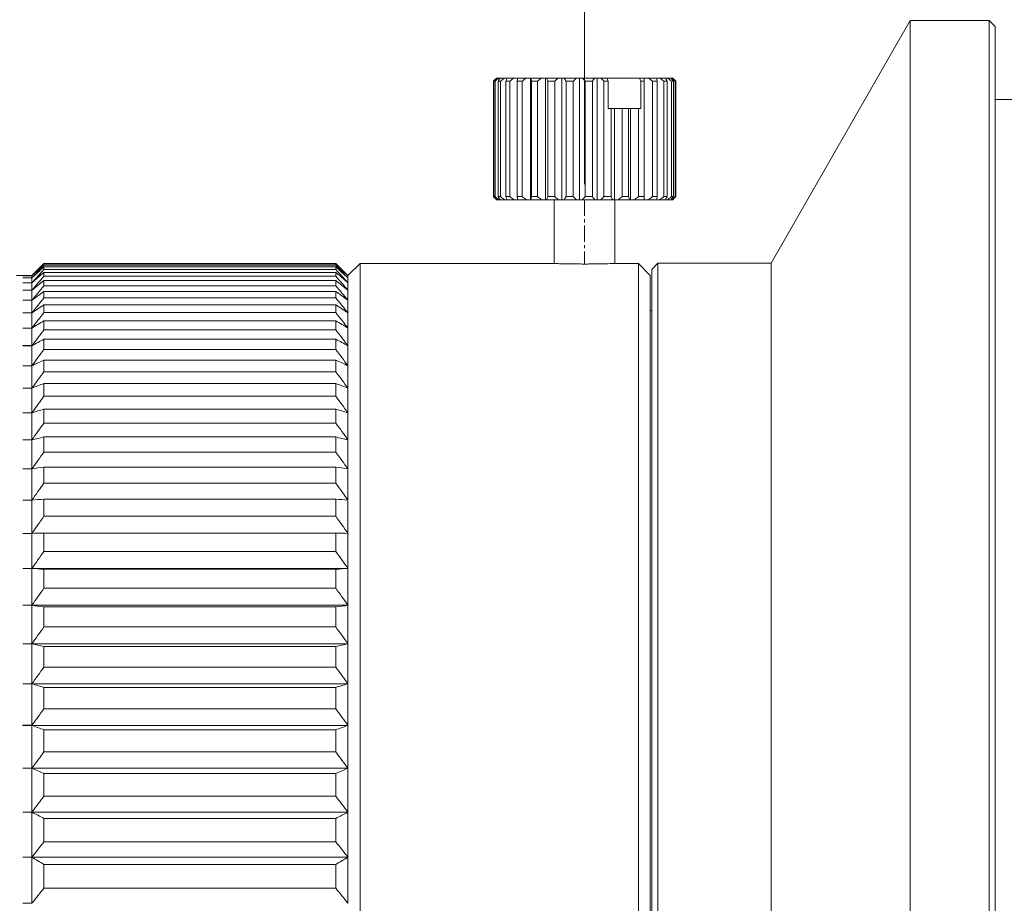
# Model space of a CAD drawing. Header units: millimetres. Extents: x 4263 to 4548, y 46 to 177.
# Tile 15 of 18: x 4337 to 4369, y 118 to 147. Entities that reach past the tile are written whole.
import ezdxf

# ---------------------------------------------------------------- set-up
doc = ezdxf.new("R2010")
doc.units = ezdxf.units.MM
doc.linetypes.add('CENTER', pattern=[50.8, 31.75, -6.35, 6.35, -6.35])
doc.layers.add('3', color=7, linetype='Continuous', true_color=0xffffff)

msp = doc.modelspace()

# ---------------------------------------------------------------- linework, layer by layer
at = {"lineweight": 18}
msp.add_line((4355.687, 142.023), (4355.687, 159.876), dxfattribs=at)
at = {"layer": '3', "linetype": 'Continuous', "lineweight": 18}
for p, q in [((4366.399, 147.416), (4361.83, 139.421)), ((4366.399, 71.416), (4366.399, 147.416)), ((4368.999, 147.416), (4366.399, 147.416)), ((4369.199, 147.216), (4368.999, 147.416)), ((4368.999, 147.416), (4368.999, 71.416)), ((4369.199, 147.216), (4369.199, 71.616)), ((4352.787, 145.516), (4352.753, 145.482)), ((4352.788, 145.516), (4352.787, 145.516)), ((4352.796, 145.516), (4352.788, 145.516)), ((4352.796, 145.516), (4352.858, 145.516)), ((4352.907, 145.516), (4352.858, 145.516)), ((4352.907, 145.516), (4353.051, 145.516)), ((4353.139, 145.516), (4353.051, 145.516)), ((4353.139, 145.516), (4353.36, 145.516)), ((4353.482, 145.516), (4353.36, 145.516)), ((4353.482, 145.516), (4353.77, 145.516)), ((4353.909, 145.516), (4353.77, 145.516)), ((4353.922, 145.516), (4353.909, 145.516)), ((4353.909, 141.516), (4353.909, 145.516)), ((4353.922, 145.516), (4354.265, 145.516)), ((4354.397, 145.516), (4354.265, 145.516)), ((4354.439, 145.516), (4354.397, 145.516)), ((4354.397, 141.516), (4354.397, 145.516)), ((4354.439, 145.516), (4354.821, 145.516)), ((4354.942, 145.516), (4354.821, 145.516)), ((4355.011, 145.516), (4354.942, 145.516)), ((4354.942, 141.516), (4354.942, 145.516)), ((4355.011, 145.516), (4355.415, 145.516)), ((4355.52, 145.516), (4355.415, 145.516)), ((4355.612, 145.516), (4355.52, 145.516)), ((4355.52, 141.516), (4355.52, 145.516)), ((4355.612, 145.516), (4356.022, 145.516)), ((4356.104, 145.516), (4356.022, 145.516)), ((4356.216, 145.516), (4356.104, 145.516)), ((4356.104, 141.516), (4356.104, 145.516)), ((4356.216, 145.516), (4356.419, 145.516)), ((4357.493, 145.516), (4356.419, 145.516)), ((4357.493, 145.516), (4357.651, 145.516)), ((4357.652, 145.516), (4357.651, 145.516)), ((4357.791, 145.516), (4357.652, 145.516)), ((4357.652, 141.516), (4357.652, 145.516)), ((4357.791, 145.516), (4358.052, 145.516)), ((4358.16, 145.516), (4358.052, 145.516)), ((4358.16, 145.516), (4358.349, 145.516)), ((4358.421, 145.516), (4358.349, 145.516)), ((4358.421, 145.516), (4358.53, 145.516)), ((4358.563, 145.516), (4358.53, 145.516)), ((4358.563, 145.516), (4358.587, 145.516)), ((4358.622, 145.482), (4358.587, 145.516)), ((4352.688, 145.416), (4352.688, 141.616)), ((4352.705, 141.616), (4352.705, 145.416)), ((4352.741, 145.416), (4352.705, 145.416)), ((4352.741, 145.416), (4352.741, 141.616)), ((4352.839, 141.616), (4352.839, 145.416)), ((4352.923, 145.416), (4352.839, 145.416)), ((4352.923, 145.416), (4352.923, 141.616)), ((4353.096, 141.616), (4353.096, 145.416)), ((4353.226, 145.416), (4353.096, 145.416)), ((4353.226, 145.416), (4353.226, 141.616)), ((4353.636, 145.416), (4353.467, 145.416)), ((4353.467, 141.616), (4353.467, 145.416)), ((4353.636, 145.416), (4353.636, 141.616)), ((4354.136, 145.416), (4353.935, 145.416)), ((4353.935, 141.616), (4353.935, 145.416)), ((4354.136, 145.416), (4354.136, 141.616)), ((4354.704, 145.416), (4354.48, 145.416)), ((4354.48, 141.616), (4354.48, 145.416)), ((4354.704, 145.416), (4354.704, 141.616)), ((4355.315, 145.416), (4355.077, 145.416)), ((4355.077, 141.616), (4355.077, 145.416)), ((4355.315, 145.416), (4355.315, 141.616)), ((4355.701, 141.616), (4355.701, 145.416)), ((4355.942, 145.416), (4355.701, 145.416)), ((4355.942, 145.416), (4355.942, 141.616)), ((4356.465, 145.416), (4356.325, 145.416)), ((4356.325, 141.616), (4356.325, 145.416)), ((4356.465, 145.416), (4356.465, 144.516)), ((4357.65, 145.416), (4357.539, 145.416)), ((4357.539, 144.516), (4357.539, 145.416)), ((4357.65, 145.416), (4357.65, 141.616)), ((4357.926, 141.616), (4357.926, 145.416)), ((4358.079, 145.416), (4357.926, 145.416)), ((4358.079, 145.416), (4358.079, 141.616)), ((4358.403, 145.416), (4358.292, 145.416)), ((4358.292, 141.616), (4358.292, 145.416)), ((4358.403, 145.416), (4358.403, 141.616)), ((4358.609, 145.416), (4358.545, 145.416)), ((4358.545, 141.616), (4358.545, 145.416)), ((4358.609, 145.416), (4358.609, 141.616)), ((4358.687, 145.416), (4358.672, 145.416)), ((4358.672, 141.616), (4358.672, 145.416)), ((4358.687, 145.416), (4358.687, 141.616)), ((4370.199, 144.816), (4369.199, 144.816)), ((4356.465, 144.516), (4356.558, 144.516)), ((4356.558, 144.516), (4356.671, 144.516)), ((4356.558, 144.516), (4356.558, 141.616)), ((4356.671, 141.516), (4356.671, 144.516)), ((4356.671, 144.516), (4356.92, 144.516)), ((4356.92, 144.516), (4357.135, 144.516)), ((4356.92, 141.616), (4356.92, 144.516)), ((4357.135, 144.516), (4357.194, 144.516)), ((4357.135, 144.516), (4357.135, 141.616)), ((4357.194, 144.516), (4357.462, 144.516)), ((4357.194, 141.516), (4357.194, 144.516)), ((4357.462, 144.516), (4357.539, 144.516)), ((4357.462, 141.616), (4357.462, 144.516)), ((4352.705, 141.616), (4352.741, 141.616)), ((4352.839, 141.616), (4352.923, 141.616)), ((4353.096, 141.616), (4353.226, 141.616)), ((4353.467, 141.616), (4353.636, 141.616)), ((4353.935, 141.616), (4354.136, 141.616)), ((4354.48, 141.616), (4354.704, 141.616)), ((4355.077, 141.616), (4355.315, 141.616)), ((4355.701, 141.616), (4355.942, 141.616)), ((4356.325, 141.616), (4356.558, 141.616)), ((4356.92, 141.616), (4357.135, 141.616)), ((4357.462, 141.616), (4357.65, 141.616)), ((4357.926, 141.616), (4358.079, 141.616)), ((4358.292, 141.616), (4358.403, 141.616)), ((4358.545, 141.616), (4358.609, 141.616)), ((4358.672, 141.616), (4358.687, 141.616)), ((4352.753, 141.55), (4352.787, 141.516)), ((4352.787, 141.516), (4352.788, 141.516)), ((4352.788, 141.516), (4352.796, 141.516)), ((4352.858, 141.516), (4352.796, 141.516)), ((4352.858, 141.516), (4352.907, 141.516)), ((4353.051, 141.516), (4352.907, 141.516)), ((4353.051, 141.516), (4353.139, 141.516)), ((4353.36, 141.516), (4353.139, 141.516)), ((4353.36, 141.516), (4353.482, 141.516)), ((4353.77, 141.516), (4353.482, 141.516)), ((4353.77, 141.516), (4353.909, 141.516)), ((4353.909, 141.516), (4353.922, 141.516)), ((4354.265, 141.516), (4353.922, 141.516)), ((4354.265, 141.516), (4354.397, 141.516)), ((4354.397, 141.516), (4354.439, 141.516)), ((4354.821, 141.516), (4354.439, 141.516)), ((4354.687, 141.516), (4354.687, 139.415)), ((4354.821, 141.516), (4354.942, 141.516)), ((4354.942, 141.516), (4355.011, 141.516)), ((4355.415, 141.516), (4355.011, 141.516)), ((4355.415, 141.516), (4355.52, 141.516)), ((4355.52, 141.516), (4355.612, 141.516)), ((4356.022, 141.516), (4355.612, 141.516)), ((4356.022, 141.516), (4356.104, 141.516)), ((4356.104, 141.516), (4356.216, 141.516)), ((4356.613, 141.516), (4356.216, 141.516)), ((4356.613, 141.516), (4356.671, 141.516)), ((4356.671, 141.516), (4356.797, 141.516)), ((4356.687, 139.415), (4356.687, 141.516)), ((4357.164, 141.516), (4356.797, 141.516)), ((4357.164, 141.516), (4357.194, 141.516)), ((4357.194, 141.516), (4357.33, 141.516)), ((4357.651, 141.516), (4357.33, 141.516)), ((4357.651, 141.516), (4357.652, 141.516)), ((4357.652, 141.516), (4357.791, 141.516)), ((4358.052, 141.516), (4357.791, 141.516)), ((4358.052, 141.516), (4358.16, 141.516)), ((4358.349, 141.516), (4358.16, 141.516)), ((4358.349, 141.516), (4358.421, 141.516)), ((4358.53, 141.516), (4358.421, 141.516)), ((4358.53, 141.516), (4358.563, 141.516)), ((4358.587, 141.516), (4358.563, 141.516)), ((4358.587, 141.516), (4358.622, 141.55)), ((4337.899, 139.415), (4337.499, 139.016)), ((4347.5, 139.415), (4337.899, 139.415)), ((4337.899, 139.415), (4337.899, 139.415)), ((4347.5, 139.415), (4337.899, 139.415)), ((4337.899, 139.401), (4347.5, 139.401)), ((4337.899, 139.363), (4337.899, 139.401)), ((4347.5, 139.363), (4337.899, 139.363)), ((4347.5, 139.415), (4347.5, 139.415)), ((4347.899, 139.016), (4347.5, 139.415)), ((4347.5, 139.401), (4347.5, 139.363)), ((4348.299, 139.415), (4347.899, 139.016)), ((4348.299, 139.415), (4348.299, 117.18)), ((4354.687, 139.415), (4348.299, 139.415)), ((4357.455, 139.415), (4356.687, 139.415)), ((4357.849, 139.021), (4357.455, 139.415)), ((4357.455, 79.417), (4357.455, 139.415)), ((4358.099, 139.421), (4357.899, 139.221)), ((4361.83, 139.421), (4358.099, 139.421)), ((4358.099, 79.411), (4358.099, 139.421)), ((4361.83, 79.411), (4361.83, 139.421)), ((4337.499, 139.016), (4336.999, 139.016)), ((4337.499, 139.011), (4337.199, 139.011)), ((4337.199, 139.011), (4337.199, 139.011)), ((4337.199, 139.011), (4337.499, 139.011)), ((4337.499, 139.011), (4337.499, 139.016)), ((4337.499, 139.011), (4337.499, 138.939)), ((4337.899, 139.306), (4347.5, 139.306)), ((4337.899, 139.223), (4337.899, 139.306)), ((4347.5, 139.223), (4337.899, 139.223)), ((4337.899, 139.123), (4347.5, 139.123)), ((4337.899, 138.996), (4337.899, 139.123)), ((4347.5, 138.996), (4337.899, 138.996)), ((4347.5, 139.306), (4347.5, 139.223)), ((4347.5, 139.123), (4347.5, 138.996)), ((4347.899, 139.011), (4347.899, 139.016)), ((4347.899, 139.011), (4347.899, 139.011)), ((4347.899, 139.011), (4347.899, 138.939)), ((4357.849, 139.021), (4357.849, 79.811)), ((4357.899, 79.611), (4357.899, 139.221)), ((4337.499, 138.939), (4337.199, 138.939)), ((4337.199, 138.939), (4337.199, 138.939)), ((4337.199, 138.939), (4337.499, 138.939)), ((4337.499, 138.78), (4337.199, 138.78)), ((4337.199, 138.78), (4337.199, 138.78)), ((4337.199, 138.78), (4337.499, 138.78)), ((4337.499, 138.939), (4337.499, 138.78)), ((4337.499, 138.78), (4337.499, 138.535)), ((4337.899, 138.854), (4347.5, 138.854)), ((4337.899, 138.683), (4337.899, 138.854)), ((4347.5, 138.683), (4337.899, 138.683)), ((4347.5, 138.854), (4347.5, 138.683)), ((4347.899, 138.939), (4347.899, 138.939)), ((4347.899, 138.939), (4347.899, 138.78)), ((4347.899, 138.78), (4347.899, 138.78)), ((4347.899, 138.78), (4347.899, 138.535)), ((4337.499, 138.535), (4337.199, 138.535)), ((4337.199, 138.535), (4337.199, 138.535)), ((4337.199, 138.535), (4337.499, 138.535)), ((4337.499, 138.535), (4337.499, 138.205)), ((4337.899, 138.498), (4347.5, 138.498)), ((4337.899, 138.283), (4337.899, 138.498)), ((4347.5, 138.498), (4347.5, 138.283)), ((4347.899, 138.535), (4347.899, 138.535)), ((4347.899, 138.535), (4347.899, 138.205)), ((4337.199, 138.204), (4337.199, 138.205)), ((4337.199, 138.205), (4337.499, 138.205)), ((4337.499, 138.204), (4337.199, 138.204)), ((4337.499, 138.204), (4337.499, 137.79)), ((4347.5, 138.283), (4337.899, 138.283)), ((4337.899, 138.056), (4347.5, 138.056)), ((4337.899, 137.799), (4337.899, 138.056)), ((4347.5, 138.056), (4347.5, 137.799)), ((4347.899, 138.205), (4347.899, 138.204)), ((4347.899, 138.204), (4347.899, 137.79)), ((4337.199, 137.789), (4337.199, 137.79)), ((4337.199, 137.79), (4337.499, 137.79)), ((4337.499, 137.789), (4337.199, 137.789)), ((4337.499, 137.789), (4337.499, 137.292)), ((4347.5, 137.799), (4337.899, 137.799)), ((4347.899, 137.79), (4347.899, 137.789)), ((4347.899, 137.789), (4347.899, 137.292)), ((4357.899, 137.866), (4357.849, 137.866)), ((4337.899, 137.531), (4347.5, 137.531)), ((4337.899, 137.231), (4337.899, 137.531)), ((4347.5, 137.531), (4347.5, 137.231)), ((4337.199, 137.291), (4337.199, 137.292)), ((4337.199, 137.292), (4337.499, 137.292)), ((4337.499, 137.291), (4337.199, 137.291)), ((4337.499, 137.291), (4337.499, 136.712)), ((4347.5, 137.231), (4337.899, 137.231)), ((4347.899, 137.292), (4347.899, 137.291)), ((4347.899, 137.291), (4347.899, 136.712)), ((4337.899, 136.923), (4347.5, 136.923)), ((4337.899, 136.582), (4337.899, 136.923)), ((4347.5, 136.923), (4347.5, 136.582)), ((4337.199, 136.711), (4337.199, 136.712)), ((4337.199, 136.712), (4337.499, 136.712)), ((4337.499, 136.711), (4337.199, 136.711)), ((4337.499, 136.711), (4337.499, 136.052)), ((4347.5, 136.582), (4337.899, 136.582)), ((4347.899, 136.712), (4347.899, 136.711)), ((4347.899, 136.711), (4347.899, 136.052)), ((4337.899, 136.235), (4347.5, 136.235)), ((4337.899, 135.853), (4337.899, 136.235)), ((4347.5, 136.235), (4347.5, 135.853)), ((4337.199, 136.051), (4337.199, 136.052)), ((4337.199, 136.052), (4337.499, 136.052)), ((4337.499, 136.051), (4337.199, 136.051)), ((4337.499, 136.051), (4337.499, 135.314)), ((4347.5, 135.853), (4337.899, 135.853)), ((4347.899, 136.052), (4347.899, 136.051)), ((4347.899, 136.051), (4347.899, 135.314)), ((4337.899, 135.468), (4347.5, 135.468)), ((4337.899, 135.046), (4337.899, 135.468)), ((4347.5, 135.468), (4347.5, 135.046)), ((4337.199, 135.313), (4337.199, 135.314)), ((4337.199, 135.314), (4337.499, 135.314)), ((4337.499, 135.313), (4337.199, 135.313)), ((4337.499, 135.313), (4337.499, 134.5)), ((4347.899, 135.314), (4347.899, 135.313)), ((4347.899, 135.313), (4347.899, 134.5)), ((4347.5, 135.046), (4337.899, 135.046)), ((4337.199, 134.499), (4337.199, 134.5)), ((4337.199, 134.5), (4337.499, 134.5)), ((4337.499, 134.499), (4337.199, 134.499)), ((4337.499, 134.499), (4337.499, 133.612)), ((4337.899, 134.624), (4347.5, 134.624)), ((4337.899, 134.165), (4337.899, 134.624)), ((4347.5, 134.624), (4347.5, 134.165)), ((4347.899, 134.5), (4347.899, 134.499)), ((4347.899, 134.499), (4347.899, 133.612)), ((4347.5, 134.165), (4337.899, 134.165)), ((4337.199, 133.611), (4337.199, 133.612)), ((4337.199, 133.612), (4337.499, 133.612)), ((4337.499, 133.611), (4337.199, 133.611)), ((4337.499, 133.611), (4337.499, 132.654)), ((4337.899, 133.707), (4347.5, 133.707)), ((4337.899, 133.211), (4337.899, 133.707)), ((4347.5, 133.707), (4347.5, 133.211)), ((4347.899, 133.612), (4347.899, 133.611)), ((4347.899, 133.611), (4347.899, 132.654)), ((4347.5, 133.211), (4337.899, 133.211)), ((4337.199, 132.653), (4337.199, 132.654)), ((4337.199, 132.654), (4337.499, 132.654)), ((4337.499, 132.653), (4337.199, 132.653)), ((4337.499, 132.653), (4337.499, 131.627)), ((4337.899, 132.718), (4347.5, 132.718)), ((4337.899, 132.187), (4337.899, 132.718)), ((4347.5, 132.718), (4347.5, 132.187)), ((4347.899, 132.654), (4347.899, 132.653)), ((4347.899, 132.653), (4347.899, 131.627)), ((4347.5, 132.187), (4337.899, 132.187)), ((4337.199, 131.626), (4337.199, 131.627)), ((4337.199, 131.627), (4337.499, 131.627)), ((4337.499, 131.626), (4337.199, 131.626)), ((4337.499, 131.626), (4337.499, 130.535)), ((4337.899, 131.661), (4347.5, 131.661)), ((4337.899, 131.096), (4337.899, 131.661)), ((4347.5, 131.661), (4347.5, 131.096)), ((4347.899, 131.627), (4347.899, 131.626)), ((4347.899, 131.626), (4347.899, 130.535)), ((4347.5, 131.096), (4337.899, 131.096)), ((4337.199, 130.534), (4337.199, 130.535)), ((4337.199, 130.535), (4337.499, 130.535)), ((4337.499, 130.534), (4337.199, 130.534)), ((4337.499, 130.534), (4337.499, 129.381)), ((4337.899, 130.539), (4347.5, 130.539)), ((4337.899, 129.942), (4337.899, 130.539)), ((4347.5, 130.539), (4347.5, 129.942)), ((4347.899, 130.535), (4347.899, 130.534)), ((4347.899, 130.534), (4347.899, 129.381)), ((4347.5, 129.942), (4337.899, 129.942)), ((4337.199, 129.38), (4337.199, 129.381)), ((4337.199, 129.381), (4337.499, 129.381)), ((4337.499, 129.38), (4337.199, 129.38)), ((4337.199, 129.38), (4347.899, 129.38)), ((4337.499, 129.38), (4337.499, 128.169)), ((4337.899, 129.355), (4347.5, 129.355)), ((4337.899, 128.727), (4337.899, 129.355)), ((4347.5, 129.355), (4347.5, 128.727)), ((4347.899, 129.381), (4347.899, 129.38)), ((4347.899, 129.38), (4347.899, 128.169)), ((4347.5, 128.727), (4337.899, 128.727)), ((4337.199, 128.168), (4337.199, 128.169)), ((4337.199, 128.169), (4337.499, 128.169)), ((4337.199, 128.168), (4347.899, 128.168)), ((4337.499, 128.168), (4337.199, 128.168)), ((4337.499, 128.168), (4337.499, 126.901)), ((4337.899, 128.112), (4347.5, 128.112)), ((4337.899, 127.456), (4337.899, 128.112)), ((4347.5, 128.112), (4347.5, 127.456)), ((4347.899, 128.169), (4347.899, 128.168)), ((4347.899, 128.168), (4347.899, 126.901)), ((4347.5, 127.456), (4337.899, 127.456)), ((4337.199, 126.9), (4337.199, 126.901)), ((4337.199, 126.901), (4337.499, 126.901)), ((4337.499, 126.9), (4337.199, 126.9)), ((4337.199, 126.9), (4347.899, 126.9)), ((4337.499, 126.9), (4337.499, 125.583)), ((4337.899, 126.814), (4347.5, 126.814)), ((4337.899, 126.132), (4337.899, 126.814)), ((4347.5, 126.814), (4347.5, 126.132)), ((4347.899, 126.901), (4347.899, 126.9)), ((4347.899, 126.9), (4347.899, 125.583)), ((4347.5, 126.132), (4337.899, 126.132)), ((4337.199, 125.581), (4337.199, 125.583)), ((4337.199, 125.583), (4337.499, 125.583)), ((4337.199, 125.582), (4347.899, 125.582)), ((4337.499, 125.581), (4337.199, 125.581)), ((4337.499, 125.581), (4337.499, 124.217)), ((4337.899, 125.466), (4347.5, 125.466)), ((4337.899, 124.758), (4337.899, 125.466)), ((4347.5, 125.466), (4347.5, 124.758)), ((4347.899, 125.583), (4347.899, 125.581)), ((4347.899, 125.581), (4347.899, 124.217)), ((4347.5, 124.758), (4337.899, 124.758)), ((4337.199, 124.215), (4337.199, 124.217)), ((4337.199, 124.217), (4337.499, 124.217)), ((4337.199, 124.216), (4347.899, 124.216)), ((4337.499, 124.215), (4337.199, 124.215)), ((4337.499, 124.215), (4337.499, 122.807)), ((4347.899, 124.217), (4347.899, 124.215)), ((4347.899, 124.215), (4347.899, 122.807)), ((4337.899, 124.07), (4347.5, 124.07)), ((4337.899, 123.34), (4337.899, 124.07)), ((4347.5, 124.07), (4347.5, 123.34)), ((4347.5, 123.34), (4337.899, 123.34)), ((4337.199, 122.806), (4337.199, 122.807)), ((4337.199, 122.807), (4337.499, 122.807)), ((4337.499, 122.806), (4337.199, 122.806)), ((4337.199, 122.806), (4347.899, 122.806)), ((4337.499, 122.806), (4337.499, 121.358)), ((4347.899, 122.807), (4347.899, 122.806)), ((4347.899, 122.806), (4347.899, 121.358)), ((4337.899, 122.632), (4347.5, 122.632)), ((4337.899, 121.881), (4337.899, 122.632)), ((4347.5, 122.632), (4347.5, 121.881)), ((4347.5, 121.881), (4337.899, 121.881)), ((4337.199, 121.357), (4337.199, 121.358)), ((4337.199, 121.358), (4337.499, 121.358)), ((4337.499, 121.357), (4337.199, 121.357)), ((4337.199, 121.357), (4347.899, 121.357)), ((4337.499, 121.357), (4337.499, 119.875)), ((4347.899, 121.358), (4347.899, 121.357)), ((4347.899, 121.357), (4347.899, 119.875)), ((4337.899, 121.154), (4347.5, 121.154)), ((4337.899, 120.386), (4337.899, 121.154)), ((4347.5, 121.154), (4347.5, 120.386)), ((4347.5, 120.386), (4337.899, 120.386)), ((4337.199, 119.873), (4337.199, 119.875)), ((4337.199, 119.875), (4337.499, 119.875)), ((4337.199, 119.874), (4347.899, 119.874)), ((4337.499, 119.873), (4337.199, 119.873)), ((4337.499, 119.873), (4337.499, 118.36)), ((4347.899, 119.875), (4347.899, 119.873)), ((4347.899, 119.873), (4347.899, 118.36)), ((4337.899, 119.642), (4347.5, 119.642)), ((4337.899, 118.858), (4337.899, 119.642)), ((4347.5, 119.642), (4347.5, 118.858)), ((4347.5, 118.858), (4337.899, 118.858)), ((4337.199, 118.359), (4337.199, 118.36)), ((4337.199, 118.36), (4337.499, 118.36)), ((4347.899, 118.36), (4347.899, 118.359))]:
    msp.add_line(p, q, dxfattribs=at)
at = {"layer": '3', "linetype": 'CENTER', "lineweight": 18, "ltscale": 0.016806}
msp.add_line((4355.687, 141.516), (4355.687, 139.415), dxfattribs=at)
at = {"layer": '3', "linetype": 'Continuous', "lineweight": 18}
for points in [[(4352.688, 145.416), (4352.721, 145.45), (4352.754, 145.483), (4352.788, 145.516)], [(4352.796, 145.516), (4352.766, 145.483), (4352.736, 145.45), (4352.705, 145.416)], [(4352.741, 145.416), (4352.78, 145.45), (4352.819, 145.483), (4352.858, 145.516)], [(4352.907, 145.516), (4352.884, 145.483), (4352.861, 145.45), (4352.839, 145.416)], [(4352.923, 145.416), (4352.966, 145.45), (4353.008, 145.483), (4353.051, 145.516)], [(4353.139, 145.516), (4353.125, 145.483), (4353.111, 145.45), (4353.096, 145.416)], [(4353.226, 145.416), (4353.27, 145.45), (4353.315, 145.483), (4353.36, 145.516)], [(4353.482, 145.516), (4353.477, 145.483), (4353.472, 145.45), (4353.467, 145.416)], [(4353.636, 145.416), (4353.681, 145.45), (4353.725, 145.483), (4353.77, 145.516)], [(4353.922, 145.516), (4353.927, 145.483), (4353.931, 145.45), (4353.935, 145.416)], [(4354.136, 145.416), (4354.179, 145.45), (4354.222, 145.483), (4354.265, 145.516)], [(4354.439, 145.516), (4354.453, 145.483), (4354.466, 145.45), (4354.48, 145.416)], [(4354.704, 145.416), (4354.743, 145.45), (4354.782, 145.483), (4354.821, 145.516)], [(4355.011, 145.516), (4355.033, 145.483), (4355.055, 145.45), (4355.077, 145.416)], [(4355.315, 145.416), (4355.348, 145.45), (4355.382, 145.483), (4355.415, 145.516)], [(4355.612, 145.516), (4355.642, 145.483), (4355.672, 145.45), (4355.701, 145.416)], [(4355.942, 145.416), (4355.968, 145.45), (4355.995, 145.483), (4356.022, 145.516)], [(4356.216, 145.516), (4356.253, 145.483), (4356.289, 145.45), (4356.325, 145.416)], [(4356.465, 145.416), (4356.45, 145.449), (4356.435, 145.483), (4356.419, 145.516)], [(4357.493, 145.516), (4357.508, 145.483), (4357.523, 145.449), (4357.539, 145.416)], [(4357.65, 145.416), (4357.65, 145.45), (4357.651, 145.483), (4357.651, 145.516)], [(4357.791, 145.516), (4357.836, 145.483), (4357.881, 145.45), (4357.926, 145.416)], [(4358.079, 145.416), (4358.07, 145.45), (4358.061, 145.483), (4358.052, 145.516)], [(4358.16, 145.516), (4358.205, 145.483), (4358.249, 145.45), (4358.292, 145.416)], [(4358.403, 145.416), (4358.385, 145.45), (4358.367, 145.483), (4358.349, 145.516)], [(4358.421, 145.516), (4358.463, 145.483), (4358.504, 145.45), (4358.545, 145.416)], [(4358.609, 145.416), (4358.583, 145.45), (4358.557, 145.483), (4358.53, 145.516)], [(4358.563, 145.516), (4358.599, 145.483), (4358.636, 145.45), (4358.672, 145.416)], [(4358.687, 145.416), (4358.665, 145.438), (4358.643, 145.46), (4358.622, 145.482)], [(4352.788, 141.516), (4352.754, 141.549), (4352.721, 141.582), (4352.688, 141.616)], [(4352.705, 141.616), (4352.736, 141.582), (4352.766, 141.549), (4352.796, 141.516)], [(4352.858, 141.516), (4352.819, 141.549), (4352.78, 141.582), (4352.741, 141.616)], [(4352.839, 141.616), (4352.861, 141.582), (4352.884, 141.549), (4352.907, 141.516)], [(4353.051, 141.516), (4353.008, 141.549), (4352.966, 141.582), (4352.923, 141.616)], [(4353.096, 141.616), (4353.111, 141.582), (4353.125, 141.549), (4353.139, 141.516)], [(4353.36, 141.516), (4353.315, 141.549), (4353.27, 141.582), (4353.226, 141.616)], [(4353.467, 141.616), (4353.472, 141.582), (4353.477, 141.549), (4353.482, 141.516)], [(4353.77, 141.516), (4353.725, 141.549), (4353.681, 141.582), (4353.636, 141.616)], [(4353.935, 141.616), (4353.931, 141.582), (4353.927, 141.549), (4353.922, 141.516)], [(4354.265, 141.516), (4354.222, 141.549), (4354.179, 141.582), (4354.136, 141.616)], [(4354.48, 141.616), (4354.466, 141.582), (4354.453, 141.549), (4354.439, 141.516)], [(4354.821, 141.516), (4354.782, 141.549), (4354.743, 141.582), (4354.704, 141.616)], [(4355.077, 141.616), (4355.055, 141.582), (4355.033, 141.549), (4355.011, 141.516)], [(4355.415, 141.516), (4355.382, 141.549), (4355.348, 141.582), (4355.315, 141.616)], [(4355.701, 141.616), (4355.672, 141.582), (4355.642, 141.549), (4355.612, 141.516)], [(4356.022, 141.516), (4355.995, 141.549), (4355.968, 141.582), (4355.942, 141.616)], [(4356.325, 141.616), (4356.289, 141.582), (4356.253, 141.549), (4356.216, 141.516)], [(4356.613, 141.516), (4356.595, 141.549), (4356.576, 141.582), (4356.558, 141.616)], [(4356.92, 141.616), (4356.88, 141.582), (4356.839, 141.549), (4356.797, 141.516)], [(4357.164, 141.516), (4357.155, 141.549), (4357.145, 141.582), (4357.135, 141.616)], [(4357.462, 141.616), (4357.418, 141.582), (4357.374, 141.549), (4357.33, 141.516)], [(4357.651, 141.516), (4357.651, 141.549), (4357.65, 141.582), (4357.65, 141.616)], [(4357.926, 141.616), (4357.881, 141.582), (4357.836, 141.549), (4357.791, 141.516)], [(4358.052, 141.516), (4358.061, 141.549), (4358.07, 141.582), (4358.079, 141.616)], [(4358.292, 141.616), (4358.249, 141.582), (4358.205, 141.549), (4358.16, 141.516)], [(4358.349, 141.516), (4358.367, 141.549), (4358.385, 141.582), (4358.403, 141.616)], [(4358.545, 141.616), (4358.504, 141.582), (4358.463, 141.549), (4358.421, 141.516)], [(4358.53, 141.516), (4358.557, 141.549), (4358.583, 141.582), (4358.609, 141.616)], [(4358.672, 141.616), (4358.636, 141.582), (4358.599, 141.549), (4358.563, 141.516)], [(4358.622, 141.55), (4358.643, 141.572), (4358.665, 141.594), (4358.687, 141.616)], [(4337.499, 139.011), (4337.632, 139.146), (4337.765, 139.281), (4337.899, 139.415)], [(4337.899, 139.401), (4337.765, 139.271), (4337.632, 139.141), (4337.499, 139.011)], [(4337.499, 138.939), (4337.632, 139.081), (4337.765, 139.222), (4337.899, 139.363)], [(4347.899, 139.011), (4347.767, 139.146), (4347.634, 139.281), (4347.5, 139.415)], [(4347.5, 139.401), (4347.634, 139.271), (4347.767, 139.141), (4347.899, 139.011)], [(4347.899, 138.939), (4347.767, 139.081), (4347.634, 139.222), (4347.5, 139.363)], [(4337.899, 139.306), (4337.765, 139.184), (4337.632, 139.061), (4337.499, 138.939)], [(4337.499, 138.78), (4337.632, 138.928), (4337.765, 139.076), (4337.899, 139.223)], [(4337.899, 139.123), (4337.765, 139.009), (4337.632, 138.895), (4337.499, 138.78)], [(4337.499, 138.535), (4337.632, 138.689), (4337.765, 138.843), (4337.899, 138.996)], [(4347.5, 139.306), (4347.634, 139.184), (4347.767, 139.061), (4347.899, 138.939)], [(4347.899, 138.78), (4347.767, 138.928), (4347.634, 139.076), (4347.5, 139.223)], [(4347.5, 139.123), (4347.634, 139.009), (4347.767, 138.895), (4347.899, 138.78)], [(4347.899, 138.535), (4347.767, 138.689), (4347.634, 138.843), (4347.5, 138.996)], [(4337.899, 138.854), (4337.765, 138.748), (4337.632, 138.641), (4337.499, 138.535)], [(4337.499, 138.205), (4337.632, 138.364), (4337.765, 138.524), (4337.899, 138.683)], [(4347.5, 138.854), (4347.634, 138.748), (4347.767, 138.641), (4347.899, 138.535)], [(4347.899, 138.205), (4347.767, 138.364), (4347.634, 138.524), (4347.5, 138.683)], [(4337.899, 138.498), (4337.765, 138.4), (4337.632, 138.302), (4337.499, 138.204)], [(4347.5, 138.498), (4347.634, 138.4), (4347.767, 138.302), (4347.899, 138.204)], [(4337.499, 137.79), (4337.632, 137.954), (4337.765, 138.119), (4337.899, 138.283)], [(4337.899, 138.056), (4337.765, 137.968), (4337.632, 137.879), (4337.499, 137.789)], [(4347.899, 137.79), (4347.767, 137.954), (4347.634, 138.119), (4347.5, 138.283)], [(4347.5, 138.056), (4347.634, 137.968), (4347.767, 137.878), (4347.899, 137.789)], [(4337.499, 137.292), (4337.632, 137.461), (4337.765, 137.63), (4337.899, 137.799)], [(4347.899, 137.292), (4347.767, 137.461), (4347.634, 137.63), (4347.5, 137.799)], [(4337.899, 137.531), (4337.765, 137.451), (4337.632, 137.371), (4337.499, 137.291)], [(4347.5, 137.531), (4347.634, 137.451), (4347.767, 137.371), (4347.899, 137.291)], [(4337.499, 136.712), (4337.632, 136.885), (4337.765, 137.058), (4337.899, 137.231)], [(4347.899, 136.712), (4347.767, 136.885), (4347.634, 137.058), (4347.5, 137.231)], [(4337.899, 136.923), (4337.765, 136.853), (4337.632, 136.782), (4337.499, 136.711)], [(4347.5, 136.923), (4347.634, 136.853), (4347.767, 136.782), (4347.899, 136.711)], [(4337.499, 136.052), (4337.632, 136.229), (4337.765, 136.405), (4337.899, 136.582)], [(4347.899, 136.052), (4347.767, 136.229), (4347.634, 136.405), (4347.5, 136.582)], [(4337.899, 136.235), (4337.765, 136.174), (4337.632, 136.113), (4337.499, 136.051)], [(4347.5, 136.235), (4347.634, 136.174), (4347.767, 136.113), (4347.899, 136.051)], [(4337.499, 135.314), (4337.632, 135.494), (4337.765, 135.674), (4337.899, 135.853)], [(4347.899, 135.314), (4347.767, 135.494), (4347.634, 135.674), (4347.5, 135.853)], [(4337.899, 135.468), (4337.765, 135.416), (4337.632, 135.365), (4337.499, 135.313)], [(4347.5, 135.468), (4347.634, 135.416), (4347.767, 135.365), (4347.899, 135.313)], [(4337.499, 134.5), (4337.632, 134.682), (4337.765, 134.865), (4337.899, 135.046)], [(4347.899, 134.5), (4347.767, 134.682), (4347.634, 134.865), (4347.5, 135.046)], [(4337.899, 134.624), (4337.765, 134.583), (4337.632, 134.541), (4337.499, 134.499)], [(4347.5, 134.624), (4347.634, 134.583), (4347.767, 134.541), (4347.899, 134.499)], [(4337.499, 133.612), (4337.632, 133.797), (4337.765, 133.981), (4337.899, 134.165)], [(4347.899, 133.612), (4347.767, 133.797), (4347.634, 133.981), (4347.5, 134.165)], [(4337.899, 133.707), (4337.765, 133.675), (4337.632, 133.643), (4337.499, 133.611)], [(4347.5, 133.707), (4347.634, 133.675), (4347.767, 133.643), (4347.899, 133.611)], [(4337.499, 132.654), (4337.632, 132.84), (4337.765, 133.025), (4337.899, 133.211)], [(4347.899, 132.654), (4347.767, 132.84), (4347.634, 133.025), (4347.5, 133.211)], [(4337.899, 132.718), (4337.765, 132.696), (4337.632, 132.675), (4337.499, 132.653)], [(4347.5, 132.718), (4347.634, 132.696), (4347.767, 132.675), (4347.899, 132.653)], [(4337.499, 131.627), (4337.632, 131.814), (4337.765, 132), (4337.899, 132.187)], [(4347.899, 131.627), (4347.767, 131.814), (4347.634, 132), (4347.5, 132.187)], [(4337.899, 131.661), (4337.765, 131.65), (4337.632, 131.638), (4337.499, 131.626)], [(4347.5, 131.661), (4347.634, 131.65), (4347.767, 131.638), (4347.899, 131.626)], [(4337.499, 130.535), (4337.632, 130.722), (4337.765, 130.909), (4337.899, 131.096)], [(4347.899, 130.535), (4347.767, 130.722), (4347.634, 130.909), (4347.5, 131.096)], [(4337.899, 130.539), (4337.765, 130.537), (4337.632, 130.536), (4337.499, 130.534)], [(4347.5, 130.539), (4347.634, 130.537), (4347.767, 130.536), (4347.899, 130.534)], [(4337.499, 129.381), (4337.632, 129.568), (4337.765, 129.755), (4337.899, 129.942)], [(4347.899, 129.381), (4347.767, 129.568), (4347.634, 129.755), (4347.5, 129.942)], [(4337.899, 129.355), (4337.765, 129.363), (4337.632, 129.372), (4337.499, 129.38)], [(4347.5, 129.355), (4347.634, 129.363), (4347.767, 129.372), (4347.899, 129.38)], [(4337.499, 128.169), (4337.632, 128.355), (4337.765, 128.541), (4337.899, 128.727)], [(4347.899, 128.169), (4347.767, 128.355), (4347.634, 128.541), (4347.5, 128.727)], [(4337.899, 128.112), (4337.765, 128.131), (4337.632, 128.149), (4337.499, 128.168)], [(4347.5, 128.112), (4347.634, 128.131), (4347.767, 128.149), (4347.899, 128.168)], [(4337.499, 126.901), (4337.632, 127.087), (4337.765, 127.271), (4337.899, 127.456)], [(4347.899, 126.901), (4347.767, 127.087), (4347.634, 127.271), (4347.5, 127.456)], [(4337.899, 126.814), (4337.765, 126.843), (4337.632, 126.872), (4337.499, 126.9)], [(4347.5, 126.814), (4347.634, 126.843), (4347.767, 126.872), (4347.899, 126.9)], [(4337.499, 125.583), (4337.632, 125.766), (4337.765, 125.949), (4337.899, 126.132)], [(4347.899, 125.583), (4347.767, 125.766), (4347.634, 125.949), (4347.5, 126.132)], [(4337.899, 125.466), (4337.765, 125.504), (4337.632, 125.543), (4337.499, 125.581)], [(4347.5, 125.466), (4347.634, 125.504), (4347.767, 125.543), (4347.899, 125.581)], [(4337.499, 124.217), (4337.632, 124.398), (4337.765, 124.578), (4337.899, 124.758)], [(4347.899, 124.217), (4347.767, 124.398), (4347.634, 124.578), (4347.5, 124.758)], [(4337.899, 124.07), (4337.765, 124.118), (4337.632, 124.167), (4337.499, 124.215)], [(4347.5, 124.07), (4347.634, 124.118), (4347.767, 124.167), (4347.899, 124.215)], [(4337.499, 122.807), (4337.632, 122.985), (4337.765, 123.163), (4337.899, 123.34)], [(4347.899, 122.807), (4347.767, 122.985), (4347.634, 123.163), (4347.5, 123.34)], [(4337.899, 122.632), (4337.765, 122.689), (4337.632, 122.748), (4337.499, 122.806)], [(4347.5, 122.632), (4347.634, 122.689), (4347.767, 122.748), (4347.899, 122.806)], [(4337.499, 121.358), (4337.632, 121.533), (4337.765, 121.707), (4337.899, 121.881)], [(4347.899, 121.358), (4347.767, 121.533), (4347.634, 121.707), (4347.5, 121.881)], [(4337.899, 121.154), (4337.765, 121.222), (4337.632, 121.289), (4337.499, 121.357)], [(4347.5, 121.154), (4347.634, 121.222), (4347.767, 121.289), (4347.899, 121.357)], [(4337.499, 119.875), (4337.632, 120.045), (4337.765, 120.216), (4337.899, 120.386)], [(4347.899, 119.875), (4347.767, 120.045), (4347.634, 120.216), (4347.5, 120.386)], [(4337.899, 119.642), (4337.765, 119.719), (4337.632, 119.796), (4337.499, 119.873)], [(4347.5, 119.642), (4347.634, 119.719), (4347.767, 119.796), (4347.899, 119.873)], [(4337.499, 118.36), (4337.632, 118.526), (4337.765, 118.692), (4337.899, 118.858)], [(4347.899, 118.36), (4347.767, 118.526), (4347.634, 118.692), (4347.5, 118.858)]]:
    msp.add_open_spline(points, degree=3, dxfattribs=at)
msp.add_open_spline([(4356.685, 139.415), (4356.685, 139.415), (4356.685, 139.415), (4356.684, 139.415), (4356.683, 139.415), (4356.676, 139.415), (4356.664, 139.415), (4356.642, 139.414), (4356.637, 139.414), (4356.626, 139.413), (4356.62, 139.413), (4356.602, 139.413), (4356.589, 139.412), (4356.544, 139.411), (4356.508, 139.41), (4356.457, 139.408), (4356.447, 139.408), (4356.425, 139.408), (4356.392, 139.407), (4356.333, 139.405), (4356.281, 139.404), (4356.241, 139.404), (4356.227, 139.403), (4356.199, 139.403), (4356.185, 139.403), (4356.113, 139.401), (4356.053, 139.401), (4355.96, 139.4), (4355.929, 139.399), (4355.88, 139.399), (4355.864, 139.399), (4355.832, 139.399), (4355.815, 139.399), (4355.734, 139.398), (4355.669, 139.398), (4355.571, 139.399), (4355.538, 139.399), (4355.474, 139.399), (4355.442, 139.399), (4355.379, 139.4), (4355.349, 139.4), (4355.303, 139.401), (4355.288, 139.401), (4355.258, 139.402), (4355.244, 139.402), (4355.17, 139.403), (4355.116, 139.404), (4355.04, 139.406), (4355.015, 139.406), (4354.98, 139.407), (4354.968, 139.407), (4354.946, 139.408), (4354.935, 139.408), (4354.883, 139.409), (4354.846, 139.41), (4354.806, 139.412), (4354.799, 139.412), (4354.785, 139.412), (4354.778, 139.412), (4354.759, 139.413), (4354.747, 139.413), (4354.718, 139.414), (4354.705, 139.415), (4354.695, 139.415), (4354.694, 139.415), (4354.692, 139.415), (4354.691, 139.415), (4354.691, 139.415), (4354.691, 139.415), (4354.691, 139.415)], degree=3, knots=[0, 0, 0, 0, 0.011198, 0.011198, 0.026823, 0.026823, 0.089324, 0.089324, 0.104949, 0.104949, 0.120574, 0.120574, 0.151824, 0.151824, 0.214324, 0.214324, 0.229949, 0.229949, 0.245574, 0.276824, 0.308074, 0.308074, 0.323699, 0.323699, 0.339324, 0.339324, 0.401824, 0.401824, 0.433075, 0.433075, 0.4487, 0.4487, 0.464325, 0.464325, 0.526825, 0.526825, 0.558075, 0.558075, 0.589325, 0.589325, 0.620575, 0.620575, 0.6362, 0.6362, 0.651825, 0.651825, 0.714325, 0.714325, 0.745575, 0.745575, 0.761201, 0.761201, 0.776826, 0.776826, 0.839326, 0.839326, 0.854951, 0.854951, 0.870576, 0.870576, 0.901826, 0.901826, 0.964326, 0.964326, 0.979951, 0.979951, 0.995576, 0.995576, 1, 1, 1, 1], dxfattribs=at)

doc.saveas('drawing.dxf')
